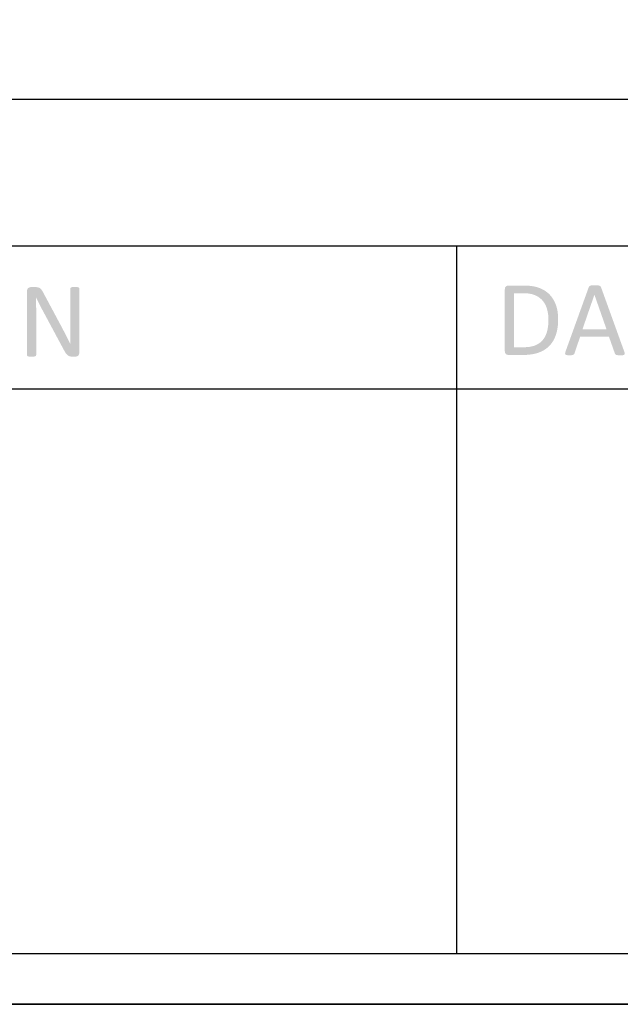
# Model space of a CAD drawing. Header units: millimetres. Extents: x 502444 to 745500, y -417645 to -375189.
# Tile 134 of 208: x 726708 to 728527, y -414165 to -411184. Entities that reach past the tile are written whole.
import ezdxf

# ---------------------------------------------------------------- set-up
doc = ezdxf.new("R2010")
doc.units = ezdxf.units.MM
doc.layers.add('PDF2_Geometry', color=7, linetype='Continuous')
doc.layers.add('PDF2_Solid Fills', color=7, linetype='Continuous')

msp = doc.modelspace()

# ---------------------------------------------------------------- hatches: boundary and pattern name
at = {"layer": 'PDF2_Solid Fills', "lineweight": 25, "transparency": 33554559}
for points in [[(726755.78841, -411993.93295), (726741.99062, -411993.93295), (726738.94063, -411994.28986), (726734.03443, -411996.69224), (726731.312, -412000.19878), (726730.302, -412005.94459), (726730.302, -412199.75341), (726730.94985, -412201.8637), (726733.22279, -412203.4872), (726737.44475, -412204.46057), (726738.33645, -412204.60752), (726744.09978, -412204.94782), (726745.59748, -412204.93144), (726750.9186, -412204.46057), (726755.30252, -412203.4872), (726757.57364, -412201.8637), (726758.22331, -412199.75341), (726758.22331, -412072.9822), (726758.22331, -412071.17809), (726758.20875, -412065.60835), (726758.17781, -412060.02199), (726758.12868, -412054.41789), (726758.06135, -412048.79651), (726758.04133, -412047.27288), (726757.95034, -412041.60827), (726757.84297, -412035.99735), (726757.7174, -412030.43965), (726757.57364, -412024.93565), (726757.89938, -412024.93565), (726779.81532, -412010.97636), (726777.60244, -412006.93297), (726774.78174, -412002.53541), (726773.64436, -412001.10026), (726769.74997, -411997.34168), (726769.03843, -411996.87785), (726763.90657, -411994.74436), (726761.67912, -411994.31034)], [(726779.81532, -412010.97636), (726757.89938, -412024.93565), (726759.97942, -412029.41146), (726762.37247, -412034.40297), (726764.87107, -412039.45748), (726767.47703, -412044.57637), (726769.84096, -412049.32562), (726772.40871, -412054.36193), (726774.97464, -412059.27177), (726777.54239, -412064.05468), (726841.66694, -412183.52186), (726861.47191, -412165.9912), (726861.34816, -412165.73939), (726858.88232, -412160.73742), (726856.38008, -412155.73545), (726853.84145, -412150.73303), (726853.68131, -412150.42366), (726851.13722, -412145.51018), (726848.59313, -412140.52754), (726846.04904, -412135.47531), (726845.57771, -412134.53128), (726843.09185, -412129.60711), (726840.54412, -412124.61924), (726837.9327, -412119.56769), (726837.1065, -412118.01243), (726834.51874, -412113.154), (726831.87274, -412108.20799), (726829.16668, -412103.17372)], [(726875.43347, -411993.4457), (726873.74651, -411993.45889), (726868.45269, -411993.77031), (726864.06877, -411994.74436), (726861.79765, -411996.52982), (726861.14798, -411998.64011), (726861.14798, -412112.58804), (726861.15162, -412116.70763), (726861.16982, -412122.2039), (726861.20258, -412127.78616), (726861.24807, -412133.45441), (726861.30994, -412139.20864), (726861.31904, -412143.77954), (726861.35544, -412149.48123), (726861.41913, -412155.0835), (726861.51376, -412160.58683), (726861.63387, -412165.9912), (726861.47191, -412165.9912), (726841.66694, -412183.52186), (726842.15829, -412184.46907), (726845.06634, -412189.67509), (726847.83609, -412193.91001), (726849.91067, -412196.56738), (726853.67949, -412200.24066), (726855.03707, -412201.26544), (726860.0106, -412203.4872), (726861.9032, -412203.95307), (726867.64106, -412204.46057), (726876.89478, -412204.46057), (726881.11491, -412203.81181), (726885.17308, -412201.70129), (726887.93373, -412197.96795), (726889.06929, -412192.44893), (726889.06929, -411998.64011), (726888.42144, -411996.52982), (726886.1485, -411994.74436), (726881.92654, -411993.77031), (726881.13129, -411993.68546)], [(728235.46478, -411989.3293), (728187.89865, -411989.3293), (728185.92052, -411989.50627), (728180.91787, -411991.76374), (728178.52118, -411994.90086), (728177.50937, -412000.69172), (728177.50937, -412188.00837), (728178.19544, -412192.90638), (728180.91787, -412196.77347), (728182.75951, -412198.01549), (728187.89865, -412199.37034), (728232.3802, -412199.37034), (728235.2919, -412199.35055), (728241.46286, -412199.17198), (728247.42273, -412198.80711), (728253.17515, -412198.25661), (728258.7201, -412197.52073), (728264.05578, -412196.59832), (728269.18217, -412195.48983), (728274.09929, -412194.19549), (728278.80895, -412192.71553), (728278.95454, -412192.66594), (728284.37028, -412190.62571), (728289.544, -412188.31023), (728294.47568, -412185.71814), (728299.16168, -412182.8499), (728303.60565, -412179.70527), (728307.80577, -412176.28449), (728205.43068, -412175.99673), (728205.43068, -412012.54094), (728233.84151, -412012.54094), (728305.91862, -412009.98297), (728301.56383, -412006.73325), (728296.95061, -412003.74126), (728292.08081, -412001.00632), (728286.95441, -411998.52888), (728281.56778, -411996.30894), (728279.65516, -411995.62537), (728274.9637, -411994.14951), (728270.03566, -411992.87064), (728264.86741, -411991.78831), (728259.46258, -411990.9032), (728253.81936, -411990.21441), (728247.93956, -411989.72283), (728241.82137, -411989.42779)], [(728305.91862, -412009.98297), (728233.84151, -412012.54094), (728237.3501, -412012.5812), (728243.62298, -412012.87214), (728249.52097, -412013.4447), (728255.04773, -412014.29842), (728260.20142, -412015.4333), (728264.98388, -412016.84933), (728269.39327, -412018.54699), (728270.2322, -412018.91891), (728275.35132, -412021.48029), (728280.11558, -412024.39607), (728284.52497, -412027.66536), (728288.58132, -412031.28837), (728292.28281, -412035.26578), (728292.88335, -412035.99644), (728296.0953, -412040.33281), (728298.95786, -412044.96035), (728301.46737, -412049.87839), (728303.62567, -412055.08758), (728305.43274, -412060.5875), (728306.49005, -412064.59585), (728307.62925, -412069.88467), (728308.51367, -412075.30974), (728309.14696, -412080.87061), (728309.5273, -412086.56821), (728309.65287, -412092.40183), (728309.60192, -412096.87832), (728309.35806, -412102.94898), (728308.91221, -412108.7603), (728308.26254, -412114.31208), (728307.41269, -412119.60476), (728306.36084, -412124.63767), (728305.10699, -412129.4108), (728304.41546, -412131.62459), (728302.3882, -412137.14794), (728300.04793, -412142.30163), (728297.39465, -412147.08545), (728294.42836, -412151.49962), (728291.14725, -412155.54414), (728290.91977, -412155.79687), (728287.06542, -412159.66669), (728282.85439, -412163.11841), (728278.28849, -412166.1518), (728273.36955, -412168.76755), (728268.09393, -412170.96451), (728267.22406, -412171.27501), (728262.53987, -412172.71721), (728257.52448, -412173.89758), (728252.17971, -412174.8159), (728246.50555, -412175.47149), (728240.50019, -412175.86502), (728234.16544, -412175.99673), (728205.43068, -412175.99673), (728307.80577, -412176.28449), (728311.76385, -412172.58755), (728312.38258, -412171.96153), (728315.93303, -412168.06192), (728319.23598, -412163.88409), (728322.29325, -412159.42852), (728325.10304, -412154.69475), (728327.66715, -412149.68322), (728329.98558, -412144.39304), (728332.05652, -412138.82534), (728333.09745, -412135.63295), (728334.4896, -412130.7363), (728335.69613, -412125.65426), (728336.71705, -412120.38705), (728337.55234, -412114.93377), (728338.20201, -412109.2951), (728338.66606, -412103.47058), (728338.94449, -412097.46134), (728339.0373, -412091.26604), (728338.97361, -412086.65305), (728338.70246, -412080.75187), (728338.21475, -412075.0122), (728337.51048, -412069.43404), (728336.59148, -412064.01783), (728335.45774, -412058.76314), (728334.10926, -412053.66973), (728332.54241, -412048.73782), (728330.88457, -412044.35959), (728328.58979, -412039.13697), (728326.03478, -412034.15252), (728323.22136, -412029.40646), (728320.14952, -412024.89902), (728316.81563, -412020.62998), (728313.22515, -412016.59888), (728310.01683, -412013.4902)], [(728449.75257, -411988.35501), (728447.01558, -411988.36957), (728441.79819, -411988.51766), (728436.60264, -411989.49194), (728433.51989, -411991.27717), (728431.73284, -411994.1991), (728361.27717, -412189.30635), (728359.97783, -412194.98779), (728361.11521, -412198.39651), (728365.33534, -412199.85737), (728367.04414, -412200.08484), (728372.96579, -412200.34462), (728375.15684, -412200.32369), (728380.43428, -412200.02001), (728384.81638, -412198.88354), (728387.08932, -412197.09808), (728388.38866, -412194.66318), (728405.59676, -412144.18172), (728492.93478, -412144.18172), (728412.57754, -412121.94412), (728448.77897, -412017.2481), (728448.94093, -412017.2481), (728468.90969, -411994.36106), (728467.12263, -411991.27717), (728463.8761, -411989.49194), (728458.35662, -411988.51766), (728455.75066, -411988.42417)], [(728468.90969, -411994.36106), (728448.94093, -412017.2481), (728485.63008, -412121.94412), (728412.57754, -412121.94412), (728492.93478, -412144.18172), (728510.95634, -412195.31239), (728512.41582, -412197.7473), (728514.68876, -412199.20815), (728519.23464, -412200.02001), (728521.16363, -412200.18425), (728527.18902, -412200.34462), (728530.14075, -412200.31277), (728535.30718, -412200.02001), (728539.52731, -412198.5587), (728540.82666, -412195.1502), (728539.36535, -412189.46899)]]:
    msp.add_hatch(color=256, dxfattribs=at).paths.add_polyline_path(points)

# ---------------------------------------------------------------- linework, layer by layer
at = {"layer": 'PDF2_Geometry', "lineweight": 25}
for points in [[(745499.91658, -414165.10251), (745499.91658, -394173.65826), (717301.69377, -394173.65826), (717301.69377, -414165.10251)], [(745499.91658, -414165.10251), (717301.69377, -414165.10251), (717301.69377, -394173.65826), (745499.91658, -394173.65826)], [(717454.49936, -394326.46386), (745347.11098, -394326.46386), (745347.11098, -414012.29691), (717454.49936, -414012.29691)]]:
    msp.add_lwpolyline(points, close=True, dxfattribs=at)
for points in [[(745347.11098, -411425.78268), (717454.49936, -411425.78268)], [(722616.34692, -411869.29161), (729037.90889, -411869.29161)], [(728031.62814, -411869.29161), (728031.62814, -414012.29691)], [(722616.34692, -412301.61963), (729037.90889, -412301.61963)]]:
    msp.add_lwpolyline(points, dxfattribs=at)

doc.saveas('drawing.dxf')
